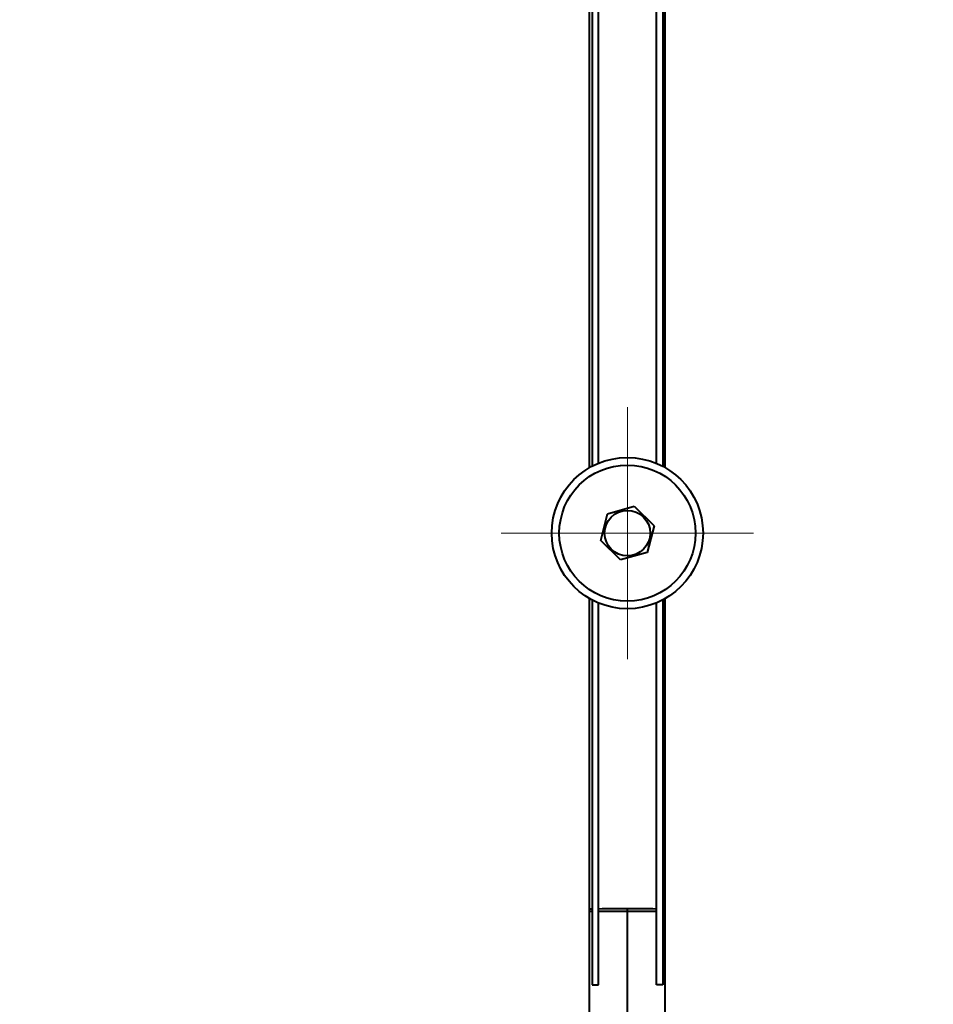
# Model space of a CAD drawing. Header units: millimetres. Extents: x -149 to 1385, y -399 to 918.
# Tile 17 of 41: x 461 to 497, y 223 to 263. Entities that reach past the tile are written whole.
import ezdxf

# ---------------------------------------------------------------- set-up
doc = ezdxf.new("R2010")
doc.units = ezdxf.units.MM
for name, color, linetype in [('(c)Синий', 156, 'Continuous'), ('G', 3, 'Continuous'), ('OSI', 2, 'Continuous'), ('Системный слой', 250, 'Continuous')]:
    doc.layers.add(name, color=color, linetype=linetype)

# ---------------------------------------------------------------- blocks, each defined once
blk = doc.blocks.new('U0')
at = {"layer": 'G', "color": 150, "lineweight": 40}
for p, q in [((486.329, 279.483), (486.329, 244.79)), ((486.329, 239.483), (486.329, 224.216))]:
    blk.add_line(p, q, dxfattribs=at)
blk = doc.blocks.new('U1')
at = {"layer": 'G', "color": 150, "lineweight": 40}
for p, q in [((486.079, 244.907), (486.079, 279.366)), ((486.079, 224.216), (486.079, 239.366))]:
    blk.add_line(p, q, dxfattribs=at)
blk = doc.blocks.new('U33')
at = {"layer": 'G', "color": 150, "lineweight": 40}
for start, end in [(91.5855, 91.6987), (90, 91.3023)]:
    blk.add_arc((484.929, 176.636), 50.6, start, end, dxfattribs=at)
blk = doc.blocks.new('U103')
at = {"layer": 'G', "color": 150, "lineweight": 40}
for p, q in [((483.529, 279.483), (483.529, 244.79)), ((483.529, 239.483), (483.529, 224.216))]:
    blk.add_line(p, q, dxfattribs=at)
blk = doc.blocks.new('U104')
at = {"layer": 'G', "color": 150, "lineweight": 40}
for p, q in [((483.779, 244.907), (483.779, 279.366)), ((483.779, 224.216), (483.779, 239.366))]:
    blk.add_line(p, q, dxfattribs=at)
blk = doc.blocks.new('U120')
at = {"layer": 'G', "color": 150, "lineweight": 40}
for p, q in [((486.429, 244.735), (486.429, 279.538)), ((486.429, 222.268), (486.429, 239.538))]:
    blk.add_line(p, q, dxfattribs=at)
blk = doc.blocks.new('U121')
at = {"layer": 'G', "color": 150, "lineweight": 40}
blk.add_arc((491.929, 213.136), 91, 22.75635, 92.86598, dxfattribs=at)
blk = doc.blocks.new('U140')
at = {"layer": 'G', "color": 150, "lineweight": 40}
for p, q in [((483.429, 227.136), (483.529, 227.136)), ((483.779, 227.136), (486.079, 227.136)), ((486.329, 227.136), (486.429, 227.136))]:
    blk.add_line(p, q, dxfattribs=at)
blk = doc.blocks.new('U174')
at = {"layer": 'G', "color": 150, "lineweight": 40}
for start, end in [(88.6977, 90), (88.3013, 88.4145)]:
    blk.add_arc((484.929, 176.636), 50.6, start, end, dxfattribs=at)
blk = doc.blocks.new('U175')
at = {"layer": 'G', "color": 150, "lineweight": 40}
for p, q in [((483.429, 244.735), (483.429, 279.538)), ((483.429, 222.268), (483.429, 239.538))]:
    blk.add_line(p, q, dxfattribs=at)
blk = doc.blocks.new('U176')
at = {"layer": 'G', "color": 150, "lineweight": 40}
blk.add_arc((477.929, 213.136), 91, 87.13402, 157.24365, dxfattribs=at)
blk = doc.blocks.new('U209')
at = {"layer": 'OSI', "color": 30, "lineweight": 9}
for q in [(484.929, 247.136), (479.929, 242.136), (489.929, 242.136), (484.929, 237.136)]:
    blk.add_line((484.929, 242.136), q, dxfattribs=at)

msp = doc.modelspace()

# ---------------------------------------------------------------- linework, layer by layer
at = {"layer": 'G', "color": 150, "lineweight": 40}
for p, q in [((484.146, 242.905), (485.203, 243.199)), ((485.203, 243.199), (485.986, 242.43)), ((483.873, 241.843), (484.146, 242.905)), ((485.986, 242.43), (485.712, 241.368)), ((484.655, 241.074), (483.873, 241.843)), ((485.712, 241.368), (484.655, 241.074)), ((484.929, 222.636), (484.929, 227.236)), ((484.929, 222.636), (484.929, 227.236)), ((483.529, 224.216), (483.779, 224.216)), ((486.329, 224.216), (486.079, 224.216))]:
    msp.add_line(p, q, dxfattribs=at)
for radius in [3, 2.7, 0.903]:
    msp.add_circle((484.929, 242.136), radius, dxfattribs=at)

# ---------------------------------------------------------------- block references
at = {"layer": '(c)Синий'}
for name in ['U176', 'U121', 'U175', 'U120']:
    msp.add_blockref(name, (0, 0), dxfattribs=at)
at = {"layer": 'OSI'}
msp.add_blockref('U209', (0, 0), dxfattribs=at)
at = {"layer": 'Системный слой'}
for name in ['U103', 'U104', 'U1', 'U0', 'U33', 'U140', 'U174']:
    msp.add_blockref(name, (0, 0), dxfattribs=at)

doc.saveas('drawing.dxf')
